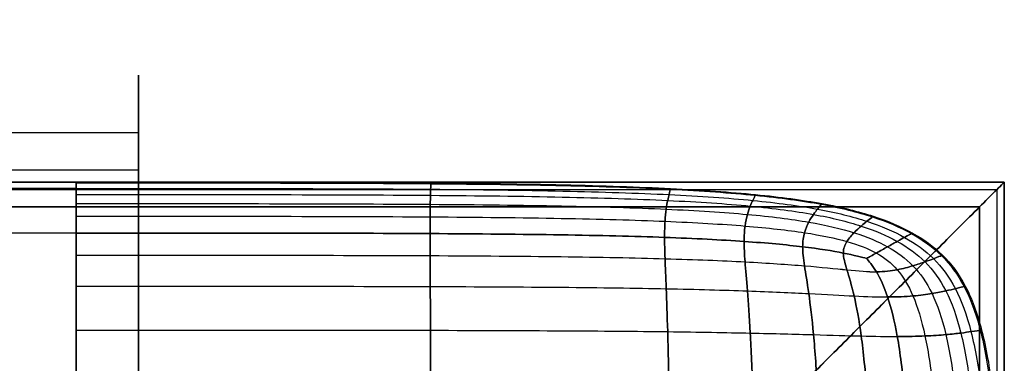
# Model space of a CAD drawing. Header units: millimetres. Extents: x -27 to 2025, y -13 to 813.
# Tile 118 of 118: x 1919 to 1999, y 785 to 813. Entities that reach past the tile are written whole.
import ezdxf

# ---------------------------------------------------------------- set-up
doc = ezdxf.new("R2010")
doc.units = ezdxf.units.MM
for name, color, linetype, true_color in [('Cushion', 7, 'Continuous', 0x000000), ('Textile', 7, 'Continuous', 0xff8400), ('Wood', 7, 'Continuous', 0x000000)]:
    doc.layers.add(name, color=color, linetype=linetype, true_color=true_color)

msp = doc.modelspace()

# ---------------------------------------------------------------- linework, layer by layer
at = {"layer": 'Cushion'}
for points, knots in [([(1923.997, 800, 332.599), (1901.299, 800, 332.599), (1840.607, 800, 332.599), (1752.37, 800, 332.599), (1702.127, 800, 332.599), (1601.64, 800, 332.599), (1351.67, 800, 332.599), (999.005, 800, 332.599), (646.339, 800, 332.599), (396.369, 800, 332.599), (295.883, 800, 332.599), (245.64, 800, 332.599), (157.402, 800, 332.599), (96.71, 800, 332.599), (74.012, 800, 332.599)], [-2, -2, -2, -2, -1, 0, 0, 0, 1, 2, 3, 4, 4, 4, 5, 6, 6, 6, 6]), ([(1923.997, 795.884, 311.246), (1923.997, 796.398, 312.194), (1923.997, 797.299, 314.093), (1923.997, 798.312, 316.931), (1923.997, 799.035, 319.738), (1923.997, 799.678, 323.414), (1923.997, 800, 327.834), (1923.997, 800, 332.699), (1923.997, 800, 336.966), (1923.997, 799.678, 340.37), (1923.997, 799.035, 343.208), (1923.997, 798.312, 345.446), (1923.997, 797.299, 347.846), (1923.997, 796.398, 349.587), (1923.997, 795.884, 350.502)], [-1, -1, -1, -1, -0.875, -0.75, -0.625, -0.5, -0.25, 0, 0.25, 0.5, 0.625, 0.75, 0.875, 1, 1, 1, 1]), ([(1923.997, 800, 332.599), (1935.347, 800, 332.599), (1954.221, 800, 332.599), (1970.066, 799.678, 332.599), (1979.18, 799.035, 332.599), (1984.506, 798.312, 332.599), (1988.595, 797.299, 332.599), (1990.677, 796.398, 332.599), (1991.602, 795.884, 332.599)], [0, 0, 0, 0, 0.25, 0.5, 0.625, 0.75, 0.875, 1, 1, 1, 1]), ([(1923.997, 400, 378.106), (1923.997, 452.578, 378.106), (1923.997, 505.156, 378.106), (1923.997, 567.707, 378.106), (1923.997, 598.982, 378.106), (1923.997, 666.518, 378.106), (1923.997, 751.193, 374.303), (1923.997, 787.651, 362.893), (1923.997, 796.913, 349.796), (1923.997, 800, 340.935), (1923.997, 800, 332.997), (1923.997, 800, 322.671), (1923.997, 796.913, 311.222), (1923.997, 787.651, 299.917), (1923.997, 751.193, 291.493), (1923.997, 666.518, 288.685), (1923.997, 598.982, 288.685), (1923.997, 567.707, 288.685), (1923.997, 505.156, 288.685), (1923.997, 400, 288.685), (1923.997, 294.844, 288.685), (1923.997, 232.293, 288.685), (1923.997, 201.018, 288.685), (1923.997, 133.482, 288.685), (1923.997, 48.807, 291.493), (1923.997, 12.349, 299.917), (1923.997, 3.087, 311.222), (1923.997, 0, 322.671), (1923.997, 0, 332.997), (1923.997, 0, 340.935), (1923.997, 3.087, 349.796), (1923.997, 12.349, 362.893), (1923.997, 48.807, 374.303), (1923.997, 133.482, 378.106), (1923.997, 201.018, 378.106), (1923.997, 232.293, 378.106), (1923.997, 294.844, 378.106), (1923.997, 347.422, 378.106), (1923.997, 400, 378.106)], [-1, -1, -1, -1, 0, 0, 0, 1, 2, 3, 4, 5, 6, 7, 8, 9, 10, 11, 12, 12, 12, 13, 14, 14, 14, 15, 16, 17, 18, 19, 20, 21, 22, 23, 24, 25, 26, 26, 26, 27, 27, 27, 27]), ([(1923.997, 799.936, 336.936), (1935.347, 799.936, 336.932), (1954.221, 799.936, 336.922), (1970.056, 799.616, 336.905), (1979.152, 798.975, 336.89), (1984.461, 798.255, 336.879), (1988.531, 797.247, 336.87), (1990.602, 796.351, 336.868), (1991.523, 795.839, 336.868)], [0, 0, 0, 0, 0.25, 0.5, 0.625, 0.75, 0.875, 1, 1, 1, 1]), ([(1923.997, 799.936, 327.761), (1935.347, 799.936, 327.764), (1954.221, 799.936, 327.771), (1970.056, 799.616, 327.786), (1979.152, 798.975, 327.803), (1984.461, 798.255, 327.816), (1988.531, 797.247, 327.826), (1990.602, 796.351, 327.828), (1991.523, 795.839, 327.828)], [0, 0, 0, 0, 0.25, 0.5, 0.625, 0.75, 0.875, 1, 1, 1, 1]), ([(1952.611, 795.839, 349.565), (1952.611, 796.351, 348.767), (1952.615, 797.247, 347.229), (1952.628, 798.255, 345.06), (1952.643, 798.975, 342.987), (1952.662, 799.616, 340.296), (1952.671, 799.936, 336.966), (1952.671, 799.936, 332.699), (1952.671, 799.936, 327.834), (1952.662, 799.616, 323.471), (1952.643, 798.975, 319.91), (1952.628, 798.255, 317.229), (1952.615, 797.247, 314.567), (1952.611, 796.351, 312.822), (1952.611, 795.839, 311.961)], [-1, -1, -1, -1, -0.875, -0.75, -0.625, -0.5, -0.25, 0, 0.25, 0.5, 0.625, 0.75, 0.875, 1, 1, 1, 1]), ([(1923.997, 799.485, 341.089), (1901.299, 799.485, 341.153), (1840.607, 799.485, 341.216), (1752.37, 799.485, 341.216), (1702.127, 799.485, 341.216), (1601.64, 799.485, 341.216), (1351.67, 799.485, 341.216), (999.005, 799.485, 341.216), (646.339, 799.485, 341.216), (396.369, 799.485, 341.216), (295.883, 799.485, 341.216), (245.64, 799.485, 341.216), (157.402, 799.485, 341.216), (96.71, 799.485, 341.153), (74.012, 799.485, 341.089)], [-2, -2, -2, -2, -1, 0, 0, 0, 1, 2, 3, 4, 4, 4, 5, 6, 6, 6, 6]), ([(1923.997, 799.485, 322.484), (1901.299, 799.485, 322.437), (1840.607, 799.485, 322.39), (1752.37, 799.485, 322.39), (1702.127, 799.485, 322.39), (1601.64, 799.485, 322.39), (1351.67, 799.485, 322.39), (999.005, 799.485, 322.39), (646.339, 799.485, 322.39), (396.369, 799.485, 322.39), (295.883, 799.485, 322.39), (245.64, 799.485, 322.39), (157.402, 799.485, 322.39), (96.71, 799.485, 322.437), (74.012, 799.485, 322.484)], [-2, -2, -2, -2, -1, 0, 0, 0, 1, 2, 3, 4, 4, 4, 5, 6, 6, 6, 6]), ([(1923.997, 799.485, 341.089), (1935.347, 799.485, 341.057), (1954.221, 799.485, 340.978), (1969.991, 799.176, 340.844), (1978.955, 798.556, 340.719), (1984.143, 797.86, 340.632), (1988.087, 796.888, 340.567), (1990.081, 796.024, 340.549), (1990.968, 795.531, 340.549)], [0, 0, 0, 0, 0.25, 0.5, 0.625, 0.75, 0.875, 1, 1, 1, 1]), ([(1923.997, 799.485, 322.484), (1935.347, 799.485, 322.507), (1954.221, 799.485, 322.565), (1969.991, 799.176, 322.686), (1978.955, 798.556, 322.823), (1984.143, 797.86, 322.924), (1988.087, 796.888, 323.002), (1990.081, 796.024, 323.024), (1990.968, 795.531, 323.024)], [0, 0, 0, 0, 0.25, 0.5, 0.625, 0.75, 0.875, 1, 1, 1, 1]), ([(1971.568, 795.531, 348.331), (1971.568, 796.024, 347.681), (1971.598, 796.888, 346.407), (1971.699, 797.86, 344.54), (1971.822, 798.556, 342.688), (1971.972, 799.176, 340.196), (1972.047, 799.485, 336.966), (1972.047, 799.485, 332.699), (1972.047, 799.485, 327.834), (1971.972, 799.176, 323.564), (1971.822, 798.556, 320.189), (1971.699, 797.86, 317.707), (1971.598, 796.888, 315.305), (1971.568, 796.024, 313.777), (1971.568, 795.531, 313.036)], [-1, -1, -1, -1, -0.875, -0.75, -0.625, -0.5, -0.25, 0, 0.25, 0.5, 0.625, 0.75, 0.875, 1, 1, 1, 1]), ([(1923.997, 798.995, 343.227), (1935.347, 798.995, 343.165), (1954.221, 798.995, 343.01), (1969.924, 798.697, 342.749), (1978.754, 798.1, 342.505), (1983.817, 797.432, 342.335), (1987.624, 796.502, 342.206), (1989.533, 795.676, 342.17), (1990.381, 795.204, 342.17)], [0, 0, 0, 0, 0.25, 0.5, 0.625, 0.75, 0.875, 1, 1, 1, 1]), ([(1923.997, 798.995, 319.73), (1935.347, 798.995, 319.776), (1954.221, 798.995, 319.89), (1969.924, 798.697, 320.125), (1978.754, 798.1, 320.389), (1983.817, 797.432, 320.585), (1987.624, 796.502, 320.74), (1989.533, 795.676, 320.784), (1990.381, 795.204, 320.784)], [0, 0, 0, 0, 0.25, 0.5, 0.625, 0.75, 0.875, 1, 1, 1, 1]), ([(1977.997, 795.204, 347.634), (1977.997, 795.676, 347.067), (1978.058, 796.502, 345.94), (1978.259, 797.432, 344.244), (1978.498, 798.1, 342.517), (1978.785, 798.697, 340.139), (1978.928, 798.995, 336.966), (1978.928, 798.995, 332.699), (1978.928, 798.995, 327.834), (1978.785, 798.697, 323.626), (1978.498, 798.1, 320.374), (1978.259, 797.432, 318.022), (1978.058, 796.502, 315.786), (1977.997, 795.676, 314.391), (1977.997, 795.204, 313.723)], [-1, -1, -1, -1, -0.875, -0.75, -0.625, -0.5, -0.25, 0, 0.25, 0.5, 0.625, 0.75, 0.875, 1, 1, 1, 1]), ([(1923.997, 798.263, 345.473), (1935.347, 798.263, 345.366), (1954.221, 798.263, 345.099), (1969.85, 797.983, 344.651), (1978.533, 797.421, 344.236), (1983.441, 796.803, 343.94), (1987.051, 795.958, 343.704), (1988.819, 795.204, 343.634), (1989.6, 794.77, 343.634)], [0, 0, 0, 0, 0.25, 0.5, 0.625, 0.75, 0.875, 1, 1, 1, 1]), ([(1923.997, 798.263, 316.926), (1935.347, 798.263, 317.005), (1954.221, 798.263, 317.202), (1969.85, 797.983, 317.6), (1978.533, 797.421, 318.04), (1983.441, 796.803, 318.376), (1987.051, 795.958, 318.66), (1988.819, 795.204, 318.746), (1989.6, 794.77, 318.746)], [0, 0, 0, 0, 0.25, 0.5, 0.625, 0.75, 0.875, 1, 1, 1, 1]), ([(1982.731, 794.77, 346.935), (1982.731, 795.204, 346.458), (1982.85, 795.958, 345.487), (1983.22, 796.803, 343.964), (1983.617, 797.421, 342.358), (1984.072, 797.983, 340.086), (1984.3, 798.263, 336.966), (1984.3, 798.263, 332.699), (1984.3, 798.263, 327.834), (1984.072, 797.983, 323.687), (1983.617, 797.421, 320.557), (1983.22, 796.803, 318.339), (1982.85, 795.958, 316.289), (1982.731, 795.204, 315.051), (1982.731, 794.77, 314.469)], [-1, -1, -1, -1, -0.875, -0.75, -0.625, -0.5, -0.25, 0, 0.25, 0.5, 0.625, 0.75, 0.875, 1, 1, 1, 1]), ([(1923.997, 797.242, 347.881), (1935.347, 797.242, 347.711), (1954.221, 797.242, 347.287), (1969.79, 796.987, 346.582), (1978.354, 796.477, 345.937), (1983.112, 795.937, 345.465), (1986.489, 795.237, 345.058), (1988.032, 794.63, 344.915), (1988.69, 794.264, 344.915)], [0, 0, 0, 0, 0.25, 0.5, 0.625, 0.75, 0.875, 1, 1, 1, 1]), ([(1923.997, 797.242, 314.091), (1935.347, 797.242, 314.217), (1954.221, 797.242, 314.53), (1969.79, 796.987, 315.143), (1978.354, 796.477, 315.806), (1983.112, 795.937, 316.327), (1986.489, 795.237, 316.813), (1988.032, 794.63, 316.994), (1988.69, 794.264, 316.994)], [0, 0, 0, 0, 0.25, 0.5, 0.625, 0.75, 0.875, 1, 1, 1, 1]), ([(1986.017, 794.264, 346.29), (1986.017, 794.63, 345.92), (1986.271, 795.237, 345.118), (1986.898, 795.937, 343.749), (1987.486, 796.477, 342.241), (1988.118, 796.987, 340.048), (1988.434, 797.242, 336.966), (1988.434, 797.242, 332.699), (1988.434, 797.242, 327.834), (1988.118, 796.987, 323.733), (1987.486, 796.477, 320.696), (1986.898, 795.937, 318.595), (1986.271, 795.237, 316.727), (1986.016, 794.63, 315.681), (1986.016, 794.264, 315.213)], [-1, -1, -1, -1, -0.875, -0.75, -0.625, -0.5, -0.25, 0, 0.25, 0.5, 0.625, 0.75, 0.875, 1, 1, 1, 1]), ([(1923.997, 795.884, 350.502), (1901.299, 795.884, 351.009), (1840.607, 795.884, 351.517), (1752.37, 795.884, 351.517), (1702.127, 795.884, 351.517), (1601.64, 795.884, 351.517), (1351.67, 795.884, 351.517), (999.005, 795.884, 351.517), (646.339, 795.884, 351.517), (396.369, 795.884, 351.517), (295.883, 795.884, 351.517), (245.64, 795.884, 351.517), (157.402, 795.884, 351.517), (96.71, 795.884, 351.009), (74.012, 795.884, 350.502)], [-2, -2, -2, -2, -1, 0, 0, 0, 1, 2, 3, 4, 4, 4, 5, 6, 6, 6, 6]), ([(1923.997, 795.884, 311.246), (1901.299, 795.884, 310.871), (1840.607, 795.884, 310.497), (1752.37, 795.884, 310.497), (1702.127, 795.884, 310.497), (1601.64, 795.884, 310.497), (1351.67, 795.884, 310.497), (999.005, 795.884, 310.497), (646.339, 795.884, 310.497), (396.369, 795.884, 310.497), (295.883, 795.884, 310.497), (245.64, 795.884, 310.497), (157.402, 795.884, 310.497), (96.71, 795.884, 310.871), (74.012, 795.884, 311.246)], [-2, -2, -2, -2, -1, 0, 0, 0, 1, 2, 3, 4, 4, 4, 5, 6, 6, 6, 6]), ([(1923.997, 795.884, 350.502), (1935.347, 795.884, 350.249), (1954.221, 795.884, 349.615), (1969.766, 795.663, 348.574), (1978.28, 795.222, 347.635), (1982.97, 794.784, 346.927), (1986.228, 794.262, 346.267), (1987.555, 793.923, 345.92), (1987.901, 793.825, 345.829)], [0, 0, 0, 0, 0.25, 0.5, 0.625, 0.75, 0.875, 1, 1, 1, 1]), ([(1987.901, 793.825, 315.787), (1987.554, 793.922, 315.668), (1986.228, 794.262, 315.232), (1982.97, 794.784, 314.468), (1978.28, 795.222, 313.713), (1969.766, 795.663, 312.786), (1954.221, 795.884, 311.901), (1935.347, 795.884, 311.433), (1923.997, 795.884, 311.246)], [-1, -1, -1, -1, -0.875, -0.75, -0.625, -0.5, -0.25, 0, 0, 0, 0]), ([(1923.997, 743.157, 292.429), (1923.997, 753.251, 293.365), (1923.997, 769.422, 295.705), (1923.997, 781.78, 299.515), (1923.997, 788.266, 302.923), (1923.997, 791.76, 305.617), (1923.997, 794.211, 308.405), (1923.997, 795.369, 310.298), (1923.997, 795.884, 311.246)], [0, 0, 0, 0, 0.25, 0.5, 0.625, 0.75, 0.875, 1, 1, 1, 1]), ([(1923.997, 795.884, 311.246), (1935.347, 795.884, 311.433), (1954.221, 795.884, 311.901), (1969.766, 795.663, 312.786), (1978.28, 795.222, 313.713), (1982.97, 794.784, 314.468), (1986.228, 794.262, 315.232), (1987.554, 793.922, 315.668), (1987.901, 793.825, 315.787)], [0, 0, 0, 0, 0.25, 0.5, 0.625, 0.75, 0.875, 1, 1, 1, 1]), ([(1923.997, 795.884, 350.502), (1923.997, 795.369, 351.417), (1923.997, 794.211, 353.335), (1923.997, 791.76, 356.384), (1923.997, 788.266, 359.513), (1923.997, 781.78, 363.668), (1923.997, 769.422, 368.598), (1923.997, 753.251, 371.767), (1923.997, 743.157, 373.035)], [0, 0, 0, 0, 0.125, 0.25, 0.375, 0.5, 0.75, 1, 1, 1, 1]), ([(1987.901, 793.825, 345.829), (1987.555, 793.923, 345.92), (1986.228, 794.262, 346.267), (1982.97, 794.784, 346.927), (1978.28, 795.222, 347.635), (1969.766, 795.663, 348.574), (1954.221, 795.884, 349.615), (1935.347, 795.884, 350.249), (1923.997, 795.884, 350.502)], [-1, -1, -1, -1, -0.875, -0.75, -0.625, -0.5, -0.25, 0, 0, 0, 0]), ([(1952.671, 743.157, 295.882), (1952.671, 753.251, 296.648), (1952.671, 769.422, 298.564), (1952.662, 781.774, 301.736), (1952.643, 788.251, 304.631), (1952.628, 791.735, 306.954), (1952.615, 794.176, 309.403), (1952.611, 795.328, 311.1), (1952.611, 795.839, 311.961)], [0, 0, 0, 0, 0.25, 0.5, 0.625, 0.75, 0.875, 1, 1, 1, 1]), ([(1952.611, 795.839, 349.565), (1952.611, 795.328, 350.364), (1952.615, 794.176, 352.02), (1952.628, 791.735, 354.613), (1952.643, 788.251, 357.243), (1952.662, 781.774, 360.705), (1952.671, 769.422, 364.771), (1952.671, 753.251, 367.366), (1952.671, 743.157, 368.404)], [0, 0, 0, 0, 0.125, 0.25, 0.375, 0.5, 0.75, 1, 1, 1, 1]), ([(1972.047, 743.157, 300.397), (1972.047, 753.251, 300.959), (1972.047, 769.422, 302.363), (1971.972, 781.738, 304.752), (1971.822, 788.141, 307.004), (1971.699, 791.558, 308.854), (1971.598, 793.929, 310.86), (1971.568, 795.038, 312.295), (1971.568, 795.531, 313.036)], [0, 0, 0, 0, 0.25, 0.5, 0.625, 0.75, 0.875, 1, 1, 1, 1]), ([(1971.568, 795.531, 348.331), (1971.568, 795.038, 348.98), (1971.598, 793.929, 350.304), (1971.699, 791.558, 352.323), (1971.822, 788.141, 354.33), (1971.972, 781.738, 356.935), (1972.047, 769.422, 359.949), (1972.047, 753.251, 361.851), (1972.047, 743.157, 362.612)], [0, 0, 0, 0, 0.125, 0.25, 0.375, 0.5, 0.75, 1, 1, 1, 1]), ([(1978.928, 743.157, 302.946), (1978.928, 753.251, 303.403), (1978.928, 769.422, 304.546), (1978.785, 781.701, 306.527), (1978.498, 788.03, 308.433), (1978.259, 791.377, 310.024), (1978.058, 793.672, 311.776), (1977.997, 794.733, 313.055), (1977.997, 795.204, 313.723)], [0, 0, 0, 0, 0.25, 0.5, 0.625, 0.75, 0.875, 1, 1, 1, 1]), ([(1977.997, 795.204, 347.634), (1977.997, 794.733, 348.201), (1978.058, 793.672, 349.341), (1978.259, 791.377, 351.046), (1978.498, 788.03, 352.721), (1978.785, 781.701, 354.875), (1978.928, 769.422, 357.344), (1978.928, 753.251, 358.892), (1978.928, 743.157, 359.511)], [0, 0, 0, 0, 0.125, 0.25, 0.375, 0.5, 0.75, 1, 1, 1, 1]), ([(1987.901, 793.825, 345.829), (1988.078, 793.923, 345.64), (1988.686, 794.262, 344.962), (1989.625, 794.784, 343.662), (1990.413, 795.222, 342.196), (1991.206, 795.663, 340.032), (1991.602, 795.884, 336.966), (1991.602, 795.884, 332.699), (1991.602, 795.884, 327.834), (1991.206, 795.663, 323.752), (1990.413, 795.222, 320.751), (1989.625, 794.784, 318.701), (1988.686, 794.262, 316.919), (1988.078, 793.922, 316.029), (1987.901, 793.825, 315.787)], [-1, -1, -1, -1, -0.875, -0.75, -0.625, -0.5, -0.25, 0, 0.25, 0.5, 0.625, 0.75, 0.875, 1, 1, 1, 1]), ([(1987.901, 793.825, 315.787), (1988.078, 793.922, 316.029), (1988.686, 794.262, 316.919), (1989.625, 794.784, 318.701), (1990.413, 795.222, 320.751), (1991.206, 795.663, 323.752), (1991.602, 795.884, 327.834), (1991.602, 795.884, 332.699), (1991.602, 795.884, 336.966), (1991.206, 795.663, 340.032), (1990.413, 795.222, 342.196), (1989.625, 794.784, 343.662), (1988.686, 794.262, 344.962), (1988.078, 793.923, 345.64), (1987.901, 793.825, 345.829)], [-1, -1, -1, -1, -0.875, -0.75, -0.625, -0.5, -0.25, 0, 0.25, 0.5, 0.625, 0.75, 0.875, 1, 1, 1, 1]), ([(1990.381, 795.204, 342.17), (1991.229, 794.733, 342.17), (1992.714, 793.672, 342.206), (1994.387, 791.377, 342.335), (1995.588, 788.03, 342.505), (1996.661, 781.701, 342.749), (1997.197, 769.422, 343.01), (1997.197, 753.251, 343.165), (1997.197, 743.157, 343.227)], [0, 0, 0, 0, 0.125, 0.25, 0.375, 0.5, 0.75, 1, 1, 1, 1]), ([(1990.381, 795.204, 320.784), (1991.229, 794.733, 320.784), (1992.714, 793.672, 320.74), (1994.387, 791.377, 320.585), (1995.588, 788.03, 320.389), (1996.661, 781.701, 320.125), (1997.197, 769.422, 319.89), (1997.197, 753.251, 319.776), (1997.197, 743.157, 319.73)], [0, 0, 0, 0, 0.125, 0.25, 0.375, 0.5, 0.75, 1, 1, 1, 1]), ([(1990.968, 795.531, 340.549), (1991.855, 795.038, 340.549), (1993.408, 793.929, 340.567), (1995.157, 791.558, 340.632), (1996.409, 788.141, 340.719), (1997.522, 781.738, 340.844), (1998.079, 769.422, 340.978), (1998.079, 753.251, 341.057), (1998.079, 743.157, 341.089)], [0, 0, 0, 0, 0.125, 0.25, 0.375, 0.5, 0.75, 1, 1, 1, 1]), ([(1990.968, 795.531, 323.024), (1991.855, 795.038, 323.024), (1993.408, 793.929, 323.002), (1995.157, 791.558, 322.924), (1996.409, 788.141, 322.823), (1997.522, 781.738, 322.686), (1998.079, 769.422, 322.565), (1998.079, 753.251, 322.507), (1998.079, 743.157, 322.484)], [0, 0, 0, 0, 0.125, 0.25, 0.375, 0.5, 0.75, 1, 1, 1, 1]), ([(1991.523, 795.839, 336.868), (1992.443, 795.328, 336.868), (1994.054, 794.176, 336.87), (1995.867, 791.735, 336.879), (1997.162, 788.251, 336.89), (1998.313, 781.774, 336.905), (1998.889, 769.422, 336.922), (1998.889, 753.251, 336.932), (1998.889, 743.157, 336.936)], [0, 0, 0, 0, 0.125, 0.25, 0.375, 0.5, 0.75, 1, 1, 1, 1]), ([(1991.523, 795.839, 327.828), (1992.443, 795.328, 327.828), (1994.054, 794.176, 327.826), (1995.867, 791.735, 327.816), (1997.162, 788.251, 327.803), (1998.313, 781.774, 327.786), (1998.889, 769.422, 327.771), (1998.889, 753.251, 327.764), (1998.889, 743.157, 327.761)], [0, 0, 0, 0, 0.125, 0.25, 0.375, 0.5, 0.75, 1, 1, 1, 1]), ([(1991.602, 795.884, 332.599), (1992.527, 795.369, 332.599), (1994.147, 794.211, 332.599), (1995.968, 791.76, 332.599), (1997.27, 788.266, 332.599), (1998.426, 781.78, 332.599), (1999.005, 769.422, 332.599), (1999.005, 753.251, 332.599), (1999.005, 743.157, 332.599)], [0, 0, 0, 0, 0.125, 0.25, 0.375, 0.5, 0.75, 1, 1, 1, 1]), ([(1984.3, 743.157, 305.632), (1984.3, 753.251, 305.989), (1984.3, 769.422, 306.881), (1984.072, 781.66, 308.465), (1983.617, 787.907, 310.027), (1983.22, 791.168, 311.342), (1982.85, 793.353, 312.797), (1982.731, 794.336, 313.887), (1982.731, 794.77, 314.469)], [0, 0, 0, 0, 0.25, 0.5, 0.625, 0.75, 0.875, 1, 1, 1, 1]), ([(1982.731, 794.77, 346.935), (1982.731, 794.336, 347.412), (1982.85, 793.353, 348.348), (1983.22, 791.168, 349.713), (1983.617, 787.907, 351.05), (1984.072, 781.66, 352.762), (1984.3, 769.422, 354.706), (1984.3, 753.251, 355.914), (1984.3, 743.157, 356.398)], [0, 0, 0, 0, 0.125, 0.25, 0.375, 0.5, 0.75, 1, 1, 1, 1]), ([(1989.6, 794.77, 343.634), (1990.38, 794.336, 343.634), (1991.736, 793.353, 343.704), (1993.255, 791.168, 343.94), (1994.368, 787.907, 344.236), (1995.377, 781.66, 344.651), (1995.882, 769.422, 345.099), (1995.882, 753.251, 345.366), (1995.882, 743.157, 345.473)], [0, 0, 0, 0, 0.125, 0.25, 0.375, 0.5, 0.75, 1, 1, 1, 1]), ([(1989.6, 794.77, 318.746), (1990.38, 794.336, 318.746), (1991.736, 793.353, 318.66), (1993.255, 791.168, 318.376), (1994.368, 787.907, 318.04), (1995.377, 781.66, 317.6), (1995.882, 769.422, 317.202), (1995.882, 753.251, 317.005), (1995.882, 743.157, 316.926)], [0, 0, 0, 0, 0.125, 0.25, 0.375, 0.5, 0.75, 1, 1, 1, 1]), ([(1923.997, 794.092, 308.413), (1935.347, 794.092, 308.679), (1954.221, 794.092, 309.342), (1969.79, 793.916, 310.555), (1978.354, 793.565, 311.786), (1983.112, 793.238, 312.814), (1986.489, 792.89, 313.921), (1988.032, 792.747, 314.746), (1988.69, 792.747, 315.213)], [0, 0, 0, 0, 0.25, 0.5, 0.625, 0.75, 0.875, 1, 1, 1, 1]), ([(1923.997, 794.092, 353.364), (1935.347, 794.092, 353.004), (1954.221, 794.092, 352.105), (1969.79, 793.916, 350.646), (1978.354, 793.565, 349.345), (1983.112, 793.238, 348.34), (1986.489, 792.89, 347.343), (1988.032, 792.748, 346.661), (1988.69, 792.748, 346.29)], [0, 0, 0, 0, 0.25, 0.5, 0.625, 0.75, 0.875, 1, 1, 1, 1]), ([(1988.434, 743.157, 308.413), (1988.434, 753.251, 308.679), (1988.434, 769.422, 309.342), (1988.118, 781.626, 310.555), (1987.486, 787.807, 311.786), (1986.898, 790.985, 312.814), (1986.271, 793.04, 313.921), (1986.016, 793.898, 314.746), (1986.016, 794.264, 315.213)], [0, 0, 0, 0, 0.25, 0.5, 0.625, 0.75, 0.875, 1, 1, 1, 1]), ([(1986.017, 794.264, 346.29), (1986.016, 793.898, 346.661), (1986.271, 793.04, 347.343), (1986.898, 790.985, 348.34), (1987.486, 787.807, 349.345), (1988.118, 781.626, 350.646), (1988.434, 769.422, 352.105), (1988.434, 753.251, 353.004), (1988.434, 743.157, 353.364)], [0, 0, 0, 0, 0.125, 0.25, 0.375, 0.5, 0.75, 1, 1, 1, 1]), ([(1987.901, 793.825, 345.829), (1988.078, 793.632, 345.92), (1988.686, 792.895, 346.267), (1989.625, 790.906, 346.927), (1990.413, 787.766, 347.635), (1991.206, 781.613, 348.574), (1991.602, 769.422, 349.615), (1991.602, 753.251, 350.249), (1991.602, 743.157, 350.502)], [0, 0, 0, 0, 0.125, 0.25, 0.375, 0.5, 0.75, 1, 1, 1, 1]), ([(1991.602, 743.157, 311.246), (1991.602, 753.251, 311.433), (1991.602, 769.422, 311.901), (1991.206, 781.613, 312.786), (1990.413, 787.766, 313.713), (1989.625, 790.906, 314.468), (1988.686, 792.895, 315.232), (1988.077, 793.631, 315.668), (1987.901, 793.825, 315.787)], [-1, -1, -1, -1, -0.75, -0.5, -0.375, -0.25, -0.125, 0, 0, 0, 0]), ([(1987.901, 793.825, 315.787), (1988.077, 793.631, 315.668), (1988.686, 792.895, 315.232), (1989.625, 790.906, 314.468), (1990.413, 787.766, 313.713), (1991.206, 781.613, 312.786), (1991.602, 769.422, 311.901), (1991.602, 753.251, 311.433), (1991.602, 743.157, 311.246)], [-1, -1, -1, -1, -0.875, -0.75, -0.625, -0.5, -0.25, 0, 0, 0, 0]), ([(1991.602, 743.157, 350.502), (1991.602, 753.251, 350.249), (1991.602, 769.422, 349.615), (1991.206, 781.613, 348.574), (1990.413, 787.766, 347.635), (1989.625, 790.906, 346.927), (1988.686, 792.895, 346.267), (1988.078, 793.632, 345.92), (1987.901, 793.825, 345.829)], [-1, -1, -1, -1, -0.75, -0.5, -0.375, -0.25, -0.125, 0, 0, 0, 0]), ([(1988.69, 794.264, 344.915), (1989.349, 793.898, 344.915), (1990.44, 793.04, 345.058), (1991.698, 790.985, 345.465), (1992.668, 787.807, 345.937), (1993.586, 781.626, 346.582), (1994.045, 769.422, 347.287), (1994.045, 753.251, 347.711), (1994.045, 743.157, 347.881)], [0, 0, 0, 0, 0.125, 0.25, 0.375, 0.5, 0.75, 1, 1, 1, 1]), ([(1988.69, 794.264, 316.994), (1989.349, 793.898, 316.994), (1990.44, 793.04, 316.813), (1991.698, 790.985, 316.327), (1992.668, 787.807, 315.806), (1993.586, 781.626, 315.143), (1994.045, 769.422, 314.53), (1994.045, 753.251, 314.217), (1994.045, 743.157, 314.091)], [0, 0, 0, 0, 0.125, 0.25, 0.375, 0.5, 0.75, 1, 1, 1, 1]), ([(1988.69, 792.748, 346.29), (1989.349, 792.748, 345.92), (1990.44, 792.89, 345.118), (1991.698, 793.238, 343.749), (1992.668, 793.565, 342.241), (1993.586, 793.916, 340.048), (1994.045, 794.092, 336.966), (1994.045, 794.092, 332.699), (1994.045, 794.092, 327.834), (1993.586, 793.916, 323.733), (1992.668, 793.565, 320.696), (1991.698, 793.238, 318.595), (1990.44, 792.89, 316.727), (1989.349, 792.748, 315.681), (1988.69, 792.747, 315.213)], [-1, -1, -1, -1, -0.875, -0.75, -0.625, -0.5, -0.25, 0, 0.25, 0.5, 0.625, 0.75, 0.875, 1, 1, 1, 1]), ([(1923.997, 791.586, 305.632), (1935.347, 791.586, 305.989), (1954.221, 791.586, 306.881), (1969.85, 791.46, 308.465), (1978.533, 791.207, 310.027), (1983.441, 790.986, 311.342), (1987.051, 790.78, 312.797), (1988.819, 790.714, 313.887), (1989.6, 790.714, 314.469)], [0, 0, 0, 0, 0.25, 0.5, 0.625, 0.75, 0.875, 1, 1, 1, 1]), ([(1923.997, 791.586, 356.398), (1935.347, 791.586, 355.914), (1954.221, 791.586, 354.706), (1969.85, 791.46, 352.762), (1978.533, 791.207, 351.05), (1983.441, 790.986, 349.713), (1987.051, 790.78, 348.348), (1988.819, 790.714, 347.412), (1989.6, 790.714, 346.935)], [0, 0, 0, 0, 0.25, 0.5, 0.625, 0.75, 0.875, 1, 1, 1, 1]), ([(1989.6, 790.714, 346.935), (1990.38, 790.714, 346.458), (1991.736, 790.78, 345.487), (1993.255, 790.986, 343.964), (1994.368, 791.207, 342.358), (1995.377, 791.46, 340.086), (1995.882, 791.586, 336.966), (1995.882, 791.586, 332.699), (1995.882, 791.586, 327.834), (1995.377, 791.46, 323.687), (1994.368, 791.207, 320.557), (1993.255, 790.986, 318.339), (1991.736, 790.78, 316.289), (1990.38, 790.714, 315.051), (1989.6, 790.714, 314.469)], [-1, -1, -1, -1, -0.875, -0.75, -0.625, -0.5, -0.25, 0, 0.25, 0.5, 0.625, 0.75, 0.875, 1, 1, 1, 1]), ([(1923.997, 788.038, 302.946), (1935.347, 788.038, 303.403), (1954.221, 788.038, 304.546), (1969.924, 787.958, 306.527), (1978.754, 787.799, 308.433), (1983.817, 787.666, 310.024), (1987.624, 787.554, 311.776), (1989.533, 787.52, 313.055), (1990.381, 787.52, 313.723)], [0, 0, 0, 0, 0.25, 0.5, 0.625, 0.75, 0.875, 1, 1, 1, 1]), ([(1923.997, 788.038, 359.511), (1935.347, 788.038, 358.892), (1954.221, 788.038, 357.344), (1969.924, 787.958, 354.875), (1978.754, 787.799, 352.721), (1983.817, 787.666, 351.046), (1987.624, 787.554, 349.341), (1989.533, 787.52, 348.201), (1990.381, 787.52, 347.634)], [0, 0, 0, 0, 0.25, 0.5, 0.625, 0.75, 0.875, 1, 1, 1, 1]), ([(1990.381, 787.52, 347.634), (1991.229, 787.52, 347.067), (1992.714, 787.554, 345.94), (1994.387, 787.666, 344.244), (1995.588, 787.799, 342.517), (1996.661, 787.958, 340.139), (1997.197, 788.038, 336.966), (1997.197, 788.038, 332.699), (1997.197, 788.038, 327.834), (1996.661, 787.958, 323.626), (1995.588, 787.799, 320.374), (1994.387, 787.666, 318.022), (1992.714, 787.554, 315.786), (1991.229, 787.52, 314.391), (1990.381, 787.52, 313.723)], [-1, -1, -1, -1, -0.875, -0.75, -0.625, -0.5, -0.25, 0, 0.25, 0.5, 0.625, 0.75, 0.875, 1, 1, 1, 1])]:
    msp.add_open_spline(points, degree=3, knots=knots, dxfattribs=at)
at = {"layer": 'Textile'}
for points, knots in [([(1929.032, 24, 242), (1929.032, 24, 232), (1929.032, 24, 222), (1929.032, 24, 216), (1929.032, 18, 216), (1929.032, 10, 216), (1929.032, 2, 216), (1929.032, -4, 216), (1929.032, -4, 222), (1929.032, -4, 250), (1929.032, -4, 278), (1929.032, -4, 284), (1929.032, 2, 284), (1929.032, 400, 284), (1929.032, 798, 284), (1929.032, 804, 284), (1929.032, 804, 278), (1929.032, 804, 250), (1929.032, 804, 222), (1929.032, 804, 216), (1929.032, 798, 216), (1929.032, 790, 216), (1929.032, 782, 216), (1929.032, 776, 216), (1929.032, 776, 222), (1929.032, 776, 232), (1929.032, 776, 242)], [-1061, -1061, -1061, -1005, -1005, -1004, -1004, -988, -988, -987, -987, -931, -931, -930, -930, -134, -134, -133, -133, -77, -77, -76, -76, -60, -60, -59, -59, -3, -3, -3]), ([(1929.032, 776, 242), (1929.032, 776, 232), (1929.032, 776, 222), (1929.032, 776, 216), (1929.032, 782, 216), (1929.032, 790, 216), (1929.032, 798, 216), (1929.032, 804, 216), (1929.032, 804, 222), (1929.032, 804, 250), (1929.032, 804, 278), (1929.032, 804, 284), (1929.032, 798, 284), (1929.032, 400, 284), (1929.032, 2, 284), (1929.032, -4, 284), (1929.032, -4, 278), (1929.032, -4, 250), (1929.032, -4, 222), (1929.032, -4, 216), (1929.032, 2, 216), (1929.032, 10, 216), (1929.032, 18, 216), (1929.032, 24, 216), (1929.032, 24, 222), (1929.032, 24, 232), (1929.032, 24, 242)], [3, 3, 3, 59, 59, 60, 60, 76, 76, 77, 77, 133, 133, 134, 134, 930, 930, 931, 931, 987, 987, 988, 988, 1004, 1004, 1005, 1005, 1061, 1061, 1061]), ([(1929.032, 21, 242), (1929.032, 21, 232), (1929.032, 21, 222), (1929.032, 21, 219), (1929.032, 18, 219), (1929.032, 10, 219), (1929.032, 2, 219), (1929.032, -1, 219), (1929.032, -1, 222), (1929.032, -1, 250), (1929.032, -1, 278), (1929.032, -1, 281), (1929.032, 2, 281), (1929.032, 400, 281), (1929.032, 798, 281), (1929.032, 801, 281), (1929.032, 801, 278), (1929.032, 801, 250), (1929.032, 801, 222), (1929.032, 801, 219), (1929.032, 798, 219), (1929.032, 790, 219), (1929.032, 782, 219), (1929.032, 779, 219), (1929.032, 779, 222), (1929.032, 779, 232), (1929.032, 779, 242)], [1064, 1064, 1064, 1120, 1120, 1121, 1121, 1137, 1137, 1138, 1138, 1194, 1194, 1195, 1195, 1991, 1991, 1992, 1992, 2048, 2048, 2049, 2049, 2065, 2065, 2066, 2066, 2122, 2122, 2122]), ([(1929.032, 779, 242), (1929.032, 779, 232), (1929.032, 779, 222), (1929.032, 779, 219), (1929.032, 782, 219), (1929.032, 790, 219), (1929.032, 798, 219), (1929.032, 801, 219), (1929.032, 801, 222), (1929.032, 801, 250), (1929.032, 801, 278), (1929.032, 801, 281), (1929.032, 798, 281), (1929.032, 400, 281), (1929.032, 2, 281), (1929.032, -1, 281), (1929.032, -1, 278), (1929.032, -1, 250), (1929.032, -1, 222), (1929.032, -1, 219), (1929.032, 2, 219), (1929.032, 10, 219), (1929.032, 18, 219), (1929.032, 21, 219), (1929.032, 21, 222), (1929.032, 21, 232), (1929.032, 21, 242)], [-2122, -2122, -2122, -2066, -2066, -2065, -2065, -2049, -2049, -2048, -2048, -1992, -1992, -1991, -1991, -1195, -1195, -1194, -1194, -1138, -1138, -1137, -1137, -1121, -1121, -1120, -1120, -1064, -1064, -1064])]:
    msp.add_rational_spline(points, [1, 1, 1, 0.707106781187, 1, 1, 1, 0.707106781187, 1, 1, 1, 0.707106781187, 1, 1, 1, 0.707106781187, 1, 1, 1, 0.707106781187, 1, 1, 1, 0.707106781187, 1, 1, 1], degree=2, knots=knots, dxfattribs=at)
for points in [[(1869.032, 804, 278), (1899.032, 804, 278), (1929.032, 804, 278)], [(1869.032, 804, 222), (1899.032, 804, 222), (1929.032, 804, 222)], [(1929.032, 801, 250), (1929.032, 802.5, 250), (1929.032, 804, 250)], [(1869.032, 801, 222), (1899.032, 801, 222), (1929.032, 801, 222)], [(1869.032, 801, 278), (1899.032, 801, 278), (1929.032, 801, 278)], [(1869.032, 798, 284), (1899.032, 798, 284), (1929.032, 798, 284)], [(1869.032, 798, 216), (1899.032, 798, 216), (1929.032, 798, 216)], [(1869.032, 798, 219), (1899.032, 798, 219), (1929.032, 798, 219)], [(1869.032, 798, 281), (1899.032, 798, 281), (1929.032, 798, 281)]]:
    msp.add_open_spline(points, degree=2, dxfattribs=at)
at = {"layer": 'Wood'}
for points, degree in [([(1999.032, 800, 278), (1332.365, 800, 278), (665.698, 800, 278), (-0.968, 800, 278)], 3), ([(-0.968, 800, 222), (665.698, 800, 222), (1332.365, 800, 222), (1999.032, 800, 222)], 3), ([(-0.968, 800, 278), (999.032, 800, 278), (1999.032, 800, 278)], 2), ([(1999.032, 800, 222), (999.032, 800, 222), (-0.968, 800, 222)], 2), ([(-0.968, 800, 250), (999.032, 800, 250), (1999.032, 800, 250)], 2), ([(1999.032, 800, 222), (1999.032, 800, 250), (1999.032, 800, 278)], 2), ([(1999.032, 800, 278), (1999.032, 800, 250), (1999.032, 800, 222)], 2), ([(1999.032, 800, 222), (1999.032, 533.333, 222), (1999.032, 266.667, 222), (1999.032, 0, 222)], 3), ([(1999.032, 0, 278), (1999.032, 266.667, 278), (1999.032, 533.333, 278), (1999.032, 800, 278)], 3), ([(1999.032, 800, 278), (1999.032, 800, 250), (1999.032, 800, 222)], 2), ([(1999.032, 0, 222), (1999.032, 400, 222), (1999.032, 800, 222)], 2), ([(1999.032, 800, 222), (1999.032, 800, 250), (1999.032, 800, 278)], 2), ([(1999.032, 800, 278), (1999.032, 400, 278), (1999.032, 0, 278)], 2), ([(1999.032, 0, 250), (1999.032, 400, 250), (1999.032, 800, 250)], 2), ([(-0.382, 799.414, 279.414), (665.894, 799.414, 279.414), (1332.17, 799.414, 279.414), (1998.446, 799.414, 279.414)], 3), ([(-0.382, 799.414, 220.586), (665.894, 799.414, 220.586), (1332.17, 799.414, 220.586), (1998.446, 799.414, 220.586)], 3), ([(1998.446, 0.586, 220.586), (1998.446, 266.862, 220.586), (1998.446, 533.138, 220.586), (1998.446, 799.414, 220.586)], 3), ([(1998.446, 0.586, 279.414), (1998.446, 266.862, 279.414), (1998.446, 533.138, 279.414), (1998.446, 799.414, 279.414)], 3), ([(1.032, 798, 280), (666.365, 798, 280), (1331.698, 798, 280), (1997.032, 798, 280)], 3), ([(1997.032, 798, 220), (1331.698, 798, 220), (666.365, 798, 220), (1.032, 798, 220)], 3), ([(1997.032, 798, 280), (999.032, 798, 280), (1.032, 798, 280)], 2), ([(1.032, 798, 220), (999.032, 798, 220), (1997.032, 798, 220)], 2), ([(1997.032, 798, 280), (1984.032, 785, 280), (1971.032, 772, 280)], 2), ([(1971.032, 772, 220), (1984.032, 785, 220), (1997.032, 798, 220)], 2), ([(1971.032, 772, 280), (1979.698, 780.667, 280), (1988.365, 789.333, 280), (1997.032, 798, 280)], 3), ([(1997.032, 798, 220), (1988.365, 789.333, 220), (1979.698, 780.667, 220), (1971.032, 772, 220)], 3), ([(1997.032, 798, 280), (1988.365, 789.333, 280), (1979.698, 780.667, 280), (1971.032, 772, 280)], 3), ([(1971.032, 772, 220), (1979.698, 780.667, 220), (1988.365, 789.333, 220), (1997.032, 798, 220)], 3), ([(1997.032, 798, 220), (1984.032, 785, 220), (1971.032, 772, 220)], 2), ([(1971.032, 772, 280), (1984.032, 785, 280), (1997.032, 798, 280)], 2), ([(1997.032, 2, 220), (1997.032, 267.333, 220), (1997.032, 532.667, 220), (1997.032, 798, 220)], 3), ([(1997.032, 798, 280), (1997.032, 532.667, 280), (1997.032, 267.333, 280), (1997.032, 2, 280)], 3), ([(1997.032, 2, 280), (1997.032, 400, 280), (1997.032, 798, 280)], 2), ([(1997.032, 798, 220), (1997.032, 400, 220), (1997.032, 2, 220)], 2)]:
    msp.add_open_spline(points, degree=degree, dxfattribs=at)
for points, knots in [([(1999.032, 800, 278), (1999.032, 800.001, 278.707), (1998.671, 799.639, 279.254), (1997.898, 798.867, 279.864), (1997.456, 798.424, 280), (1997.032, 798, 280)], [-3.881893, -3.881893, -3.881893, -3.881893, -1.916247, -1.916247, -0.072227, -0.072227, -0.072227, -0.072227]), ([(1997.032, 798, 220), (1997.456, 798.424, 220), (1997.899, 798.867, 220.136), (1998.671, 799.639, 220.746), (1999.032, 800.001, 221.294), (1999.032, 800, 222)], [-3.870502, -3.870502, -3.870502, -3.870502, -2.019096, -2.019096, -0.046061, -0.046061, -0.046061, -0.046061]), ([(1997.032, 798, 280), (1997.456, 798.424, 280), (1997.898, 798.867, 279.864), (1998.671, 799.639, 279.254), (1999.032, 800.001, 278.707), (1999.032, 800, 278)], [0.072227, 0.072227, 0.072227, 0.072227, 1.916247, 1.916247, 3.881893, 3.881893, 3.881893, 3.881893]), ([(1999.032, 800, 222), (1999.032, 800.001, 221.294), (1998.671, 799.639, 220.746), (1997.899, 798.867, 220.136), (1997.456, 798.424, 220), (1997.032, 798, 220)], [0.046061, 0.046061, 0.046061, 0.046061, 2.019096, 2.019096, 3.870502, 3.870502, 3.870502, 3.870502]), ([(1997.032, 798, 220), (1997.472, 798.441, 220), (1997.934, 798.902, 220.147), (1998.697, 799.666, 220.787), (1999.032, 800.001, 221.322), (1999.032, 800, 222)], [0.07136, 0.07136, 0.07136, 0.07136, 1.964304, 1.964304, 3.837907, 3.837907, 3.837907, 3.837907]), ([(1999.032, 800, 278), (1999.032, 800.001, 278.679), (1998.697, 799.666, 279.213), (1997.934, 798.903, 279.853), (1997.472, 798.44, 280), (1997.032, 798, 280)], [0.046709, 0.046709, 0.046709, 0.046709, 1.968646, 1.968646, 3.907862, 3.907862, 3.907862, 3.907862]), ([(1999.032, 800, 222), (1999.032, 800.001, 221.322), (1998.697, 799.666, 220.787), (1997.934, 798.902, 220.147), (1997.472, 798.441, 220), (1997.032, 798, 220)], [-3.837907, -3.837907, -3.837907, -3.837907, -1.964304, -1.964304, -0.07136, -0.07136, -0.07136, -0.07136]), ([(1997.032, 798, 280), (1997.472, 798.44, 280), (1997.934, 798.903, 279.853), (1998.697, 799.666, 279.213), (1999.032, 800.001, 278.679), (1999.032, 800, 278)], [-3.907862, -3.907862, -3.907862, -3.907862, -1.968646, -1.968646, -0.046709, -0.046709, -0.046709, -0.046709])]:
    msp.add_open_spline(points, degree=3, knots=knots, dxfattribs=at)
for points, weights in [([(1999.032, 800, 278), (1999.032, 800, 278.001), (1999.032, 800, 278.002)], [0.999999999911, 0.999843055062, 0.999686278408]), ([(1999.032, 800, 222), (1999.032, 800, 221.999), (1999.032, 800, 221.999)], [0.999999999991, 0.999879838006, 0.999759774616])]:
    msp.add_rational_spline(points, weights, degree=2, dxfattribs=at)

doc.saveas('drawing.dxf')
